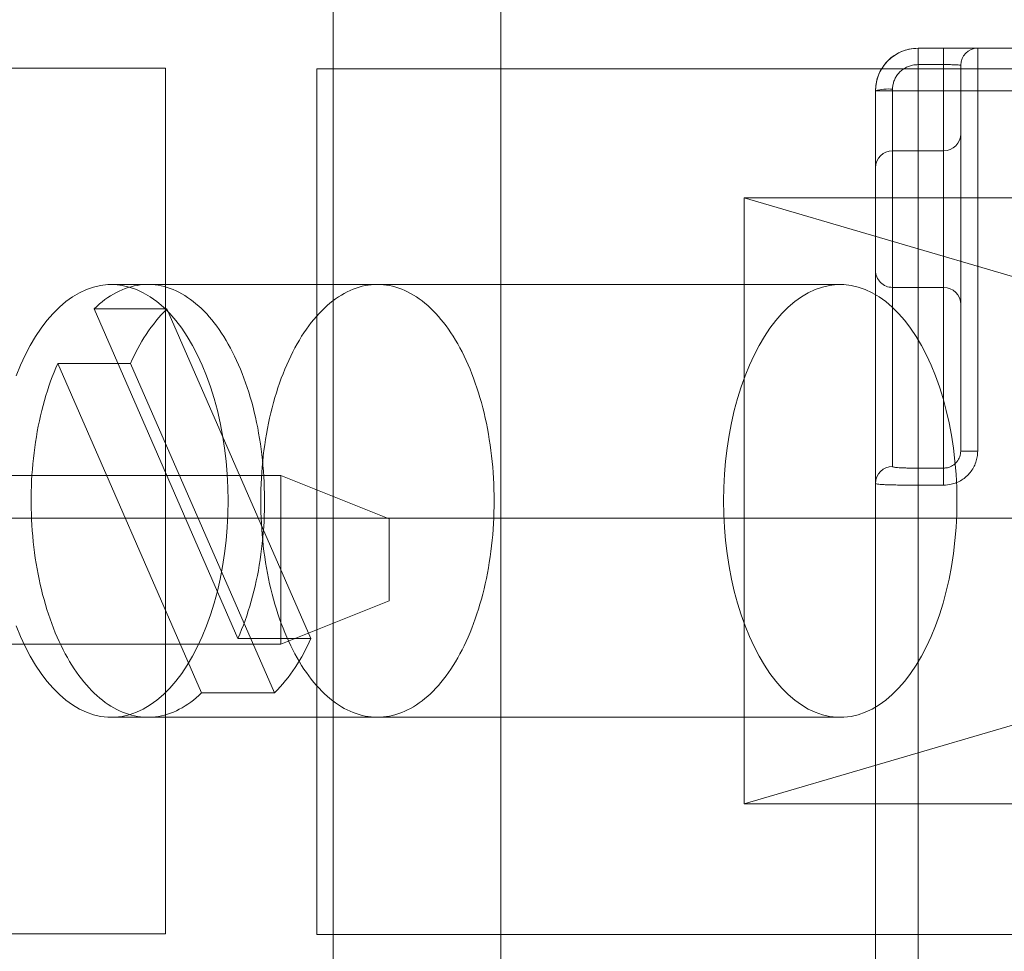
# Model space of a CAD drawing. Header units: inches. Extents: x 1 to 109, y 1 to 85.
# Tile 90 of 256: x 86.846 to 87.036, y 15.245 to 15.424. Entities that reach past the tile are written whole.
import ezdxf

# ---------------------------------------------------------------- set-up
doc = ezdxf.new("R2010")
doc.units = ezdxf.units.IN
doc.header["$MEASUREMENT"] = 0

msp = doc.modelspace()

# ---------------------------------------------------------------- linework, layer by layer
at = {"color": 7, "linetype": 'Continuous', "lineweight": 15, "ltscale": 5}
for p, q in [((86.90644581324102, 15.58160503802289), (86.90644581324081, 15.08160503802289)), ((86.93873891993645, 15.56493837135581), (86.93873891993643, 15.08160503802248)), ((87.01908605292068, 15.41875741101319), (87.0240073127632, 15.41875741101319)), ((87.31272122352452, 15.41875741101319), (87.01908605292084, 15.41875741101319)), ((87.01908605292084, 15.41875741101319), (87.01908605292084, 15.41055531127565)), ((87.01908605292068, 15.41560442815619), (87.01908605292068, 15.41875741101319)), ((87.0240073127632, 15.41875741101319), (87.0240073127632, 15.41560442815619)), ((87.03056899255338, 15.41875741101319), (87.31272122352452, 15.41875741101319)), ((87.03056899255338, 15.41875741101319), (87.03056899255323, 15.41055531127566)), ((86.70747581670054, 15.41493837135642), (86.8741424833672, 15.41493837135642)), ((86.8741424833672, 15.41493837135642), (86.8741424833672, 15.24827170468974)), ((86.90330915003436, 15.41477170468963), (86.90330915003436, 15.24810503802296)), ((87.06997581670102, 15.41477170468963), (86.90330915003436, 15.41477170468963)), ((87.0240073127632, 15.41560442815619), (87.01908605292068, 15.41560442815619)), ((87.02400731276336, 15.33791263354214), (87.0240073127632, 15.41560442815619)), ((87.02728815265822, 15.41547657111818), (87.02728815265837, 15.34120137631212)), ((87.02728815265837, 15.41055531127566), (87.02728815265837, 15.41547657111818)), ((87.01088395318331, 15.33497083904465), (87.01088395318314, 15.41055531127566)), ((87.0108839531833, 15.41055531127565), (87.0108839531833, 15.18745819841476)), ((87.0108839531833, 15.41055531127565), (87.01908605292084, 15.41055531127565)), ((87.01416479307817, 15.41087495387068), (87.01416479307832, 15.33823607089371)), ((87.01908605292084, 15.18745819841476), (87.01908605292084, 15.41055531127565)), ((87.01908605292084, 15.41055531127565), (87.31272122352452, 15.41055531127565)), ((87.02728815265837, 15.34120137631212), (87.02728815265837, 15.41055531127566)), ((87.03056899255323, 15.41055531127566), (87.02728815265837, 15.41055531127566)), ((87.31272122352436, 15.41055531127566), (87.03056899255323, 15.41055531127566)), ((87.03056899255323, 15.41055531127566), (87.03056899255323, 15.34120137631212)), ((87.02728815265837, 15.40230650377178), (87.02728815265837, 15.36943845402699)), ((87.02400731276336, 15.39902566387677), (87.01416479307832, 15.39902566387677)), ((87.01416479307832, 15.39902566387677), (87.01416479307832, 15.37271924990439)), ((87.02400731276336, 15.39902566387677), (87.02400731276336, 15.37271924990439)), ((87.01088395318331, 15.39574482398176), (87.01088395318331, 15.37598645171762)), ((86.98557921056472, 15.38993837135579), (87.04249693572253, 15.37327170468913)), ((87.12991677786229, 15.38993837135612), (86.98557921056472, 15.38993837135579)), ((86.98557921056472, 15.38993837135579), (86.98557921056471, 15.27327170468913)), ((87.00410106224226, 15.37327170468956), (86.8637501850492, 15.37327170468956)), ((86.91497825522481, 15.37327170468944), (86.8707677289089, 15.37327170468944)), ((87.01416479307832, 15.37270561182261), (87.02400731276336, 15.37270561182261)), ((86.88811641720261, 15.30512252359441), (86.86040445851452, 15.3685762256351)), ((86.87443954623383, 15.36857622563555), (86.86040445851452, 15.3685762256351)), ((86.9021515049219, 15.30512252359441), (86.87443954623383, 15.36857622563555)), ((86.85341904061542, 15.35808755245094), (86.88113099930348, 15.29463385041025)), ((86.86745412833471, 15.35808755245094), (86.85341904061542, 15.35808755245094)), ((86.86745412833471, 15.35808755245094), (86.89516608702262, 15.29463385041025)), ((87.03056899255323, 15.34120137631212), (87.02728815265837, 15.34120137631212)), ((86.758887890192, 15.33651026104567), (86.89638789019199, 15.33651026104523)), ((86.89638789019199, 15.33651026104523), (86.91722122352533, 15.32817692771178)), ((86.89638789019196, 15.30401026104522), (86.89638789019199, 15.33651026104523)), ((87.01908605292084, 15.33791263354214), (87.02400731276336, 15.33791263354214)), ((87.01908605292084, 15.33791263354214), (87.01908605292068, 15.3346342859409)), ((87.0240073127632, 15.3346342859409), (87.02400731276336, 15.33791263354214)), ((87.01088395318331, 15.18745819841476), (87.01088395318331, 15.33497083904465)), ((87.0240073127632, 15.3346342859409), (87.01908605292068, 15.3346342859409)), ((87.01908605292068, 15.3346342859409), (87.01908605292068, 15.18745819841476)), ((87.5484758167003, 15.32827170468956), (86.55847581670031, 15.32827170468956)), ((86.91722122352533, 15.32817692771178), (86.9172212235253, 15.31234359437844)), ((86.9172212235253, 15.31234359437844), (86.89638789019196, 15.30401026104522)), ((86.9021515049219, 15.30512252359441), (86.88811641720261, 15.30512252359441)), ((86.89638789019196, 15.30401026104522), (86.75888789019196, 15.30401026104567)), ((86.89516608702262, 15.29463385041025), (86.88113099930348, 15.29463385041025)), ((86.8637501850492, 15.28993837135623), (87.00410106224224, 15.28993837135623)), ((86.8707677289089, 15.28993837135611), (86.91497825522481, 15.28993837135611)), ((86.98557921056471, 15.27327170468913), (87.04249693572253, 15.2899383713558)), ((86.98557921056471, 15.27327170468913), (87.12991677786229, 15.27327170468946)), ((86.8741424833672, 15.24827170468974), (86.70747581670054, 15.24827170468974)), ((86.90330915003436, 15.24810503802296), (87.06997581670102, 15.24810503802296))]:
    msp.add_line(p, q, dxfattribs=at)
at = {"color": 7, "linetype": 'Continuous', "lineweight": 15, "ltscale": 5, "flags": 128}
for points in [[(86.8454091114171, 15.35567894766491), (86.84624316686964, 15.35772686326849), (86.84714363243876, 15.3596756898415), (86.84810709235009, 15.36151803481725), (86.8491298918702, 15.36324690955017), (86.85020815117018, 15.36485575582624), (86.85133778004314, 15.36633847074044), (86.85251449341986, 15.36768942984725), (86.85373382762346, 15.36890350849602), (86.85499115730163, 15.3699761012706), (86.85628171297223, 15.3709031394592), (86.85760059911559, 15.37168110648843), (86.85894281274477, 15.37230705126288), (86.86030326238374, 15.37277859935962), (86.86167678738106, 15.37309396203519), (86.86305817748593, 15.37325194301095), (86.8644421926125, 15.37325194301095), (86.86582358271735, 15.37309396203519), (86.86719710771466, 15.37277859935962), (86.86855755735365, 15.37230705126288), (86.86989977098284, 15.37168110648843), (86.87121865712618, 15.3709031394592), (86.87250921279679, 15.3699761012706), (86.87376654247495, 15.36890350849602), (86.87498587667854, 15.36768942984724), (86.87616259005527, 15.36633847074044), (86.87729221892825, 15.36485575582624), (86.8783704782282, 15.36324690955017), (86.87939327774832, 15.36151803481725), (86.88035673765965, 15.3596756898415), (86.88125720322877, 15.35772686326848), (86.88209125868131, 15.35567894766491), (86.88285574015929, 15.35353971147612), (86.88354774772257, 15.35131726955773), (86.88416465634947, 15.34902005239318), (86.88470412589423, 15.34665677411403), (86.88516410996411, 15.34423639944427), (86.88554286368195, 15.34176810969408), (86.88583895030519, 15.33926126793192), (86.88605124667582, 15.33672538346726), (86.88617894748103, 15.33417007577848), (86.88622156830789, 15.3316050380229), (86.88617894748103, 15.32904000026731), (86.88605124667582, 15.32648469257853), (86.88583895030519, 15.32394880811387), (86.88554286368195, 15.32144196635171), (86.88516410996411, 15.31897367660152), (86.88470412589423, 15.31655330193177), (86.88416465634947, 15.31419002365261), (86.88354774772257, 15.31189280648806), (86.88285574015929, 15.30967036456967), (86.88209125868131, 15.30753112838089), (86.88125720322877, 15.30548321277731), (86.88035673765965, 15.30353438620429), (86.87939327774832, 15.30169204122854), (86.8783704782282, 15.29996316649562), (86.87729221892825, 15.29835432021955), (86.87616259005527, 15.29687160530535), (86.87498587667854, 15.29552064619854), (86.87376654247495, 15.29430656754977), (86.87250921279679, 15.29323397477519), (86.87121865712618, 15.29230693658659), (86.86989977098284, 15.29152896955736), (86.86855755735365, 15.29090302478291), (86.86719710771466, 15.29043147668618), (86.86582358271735, 15.2901161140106), (86.8644421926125, 15.28995813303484), (86.86305817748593, 15.28995813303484), (86.86167678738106, 15.2901161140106), (86.86030326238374, 15.29043147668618), (86.85894281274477, 15.29090302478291), (86.85760059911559, 15.29152896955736), (86.85628171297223, 15.29230693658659), (86.85499115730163, 15.29323397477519), (86.85373382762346, 15.29430656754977), (86.85251449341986, 15.29552064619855), (86.85133778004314, 15.29687160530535), (86.85020815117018, 15.29835432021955), (86.8491298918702, 15.29996316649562), (86.84810709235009, 15.30169204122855), (86.84714363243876, 15.30353438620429), (86.84624316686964, 15.30548321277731), (86.8454091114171, 15.30753112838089)], [(86.86040445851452, 15.3685762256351), (86.86092305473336, 15.36906033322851), (86.86144822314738, 15.36951943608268), (86.86197961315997, 15.36995322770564), (86.86251687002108, 15.37036141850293), (86.86305963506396, 15.37074373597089), (86.86360754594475, 15.37109992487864), (86.86416023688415, 15.3714297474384), (86.86471733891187, 15.37173298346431), (86.8652784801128, 15.37200943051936), (86.86584328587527, 15.37225890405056), (86.86641137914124, 15.37248123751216), (86.86698238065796, 15.37267628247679), (86.86755590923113, 15.37284390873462), (86.86813158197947, 15.37298400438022), (86.86870901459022, 15.37309647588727), (86.8692878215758, 15.37318124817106), (86.86986761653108, 15.37323826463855), (86.87044801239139, 15.37326748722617), (86.8710286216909, 15.37326889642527), (86.8716090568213, 15.37324249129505), (86.8721889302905, 15.37318828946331), (86.87276785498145, 15.37310632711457), (86.87334544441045, 15.372996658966), (86.87392131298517, 15.37285935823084), (86.8744950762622, 15.37269451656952), (86.87506635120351, 15.37250224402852), (86.8756347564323, 15.37228266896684), (86.87619991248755, 15.37203593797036), (86.87676144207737, 15.37176221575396), (86.8773189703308, 15.37146168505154), (86.8778721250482, 15.37113454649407), (86.8784205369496, 15.37078101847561), (86.87896383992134, 15.37040133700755), (86.87950167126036, 15.36999575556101), (86.88003367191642, 15.36956454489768), (86.88055948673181, 15.36910799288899), (86.88107876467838, 15.36862640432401), (86.88159115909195, 15.36812010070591), (86.88209632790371, 15.36758942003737), (86.88259393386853, 15.3670347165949), (86.88308364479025, 15.36645636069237), (86.88356513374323, 15.36585473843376), (86.88403807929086, 15.36523025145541), (86.88450216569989, 15.36458331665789), (86.88495708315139, 15.3639143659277), (86.88540252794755, 15.3632238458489), (86.88583820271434, 15.36251221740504), (86.88626381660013, 15.36177995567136), (86.88667908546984, 15.36102754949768), (86.88708373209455, 15.36025550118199), (86.88747748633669, 15.3594643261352), (86.88786008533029, 15.35865455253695), (86.8882312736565, 15.35782672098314), (86.8885908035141, 15.35698138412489), (86.888938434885, 15.35611910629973), (86.88927393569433, 15.35524046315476), (86.88959708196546, 15.35434604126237), (86.88990765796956, 15.3534364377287), (86.8902054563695, 15.35251225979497), (86.8904902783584, 15.3515741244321), (86.89076193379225, 15.35062265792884), (86.8910202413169, 15.34965849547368), (86.89126502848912, 15.34868228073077), (86.8914961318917, 15.34769466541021), (86.8917133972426, 15.34669630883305), (86.89191667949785, 15.34568787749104), (86.8921058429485, 15.34467004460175), (86.89228076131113, 15.34364348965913), (86.89244131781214, 15.34260889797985), (86.89258740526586, 15.34156696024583), (86.89271892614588, 15.34051837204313), (86.89283579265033, 15.3394638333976), (86.89293792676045, 15.33840404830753), (86.8930252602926, 15.33733972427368), (86.89309773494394, 15.33627157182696), (86.89315530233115, 15.33520030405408), (86.89319792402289, 15.33412663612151), (86.89322557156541, 15.33305128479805), (86.89323822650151, 15.3319749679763), (86.89323588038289, 15.33089840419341), (86.8932185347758, 15.32982231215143), (86.89318620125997, 15.32874741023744), (86.89313890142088, 15.32767441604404), (86.89307666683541, 15.32660404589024), (86.89299953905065, 15.32553701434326), (86.89290756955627, 15.32447403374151), (86.8928008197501, 15.32341581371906), (86.89267936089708, 15.32236306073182), (86.89254327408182, 15.32131647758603), (86.89239265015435, 15.32027676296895), (86.89222758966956, 15.31924461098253), (86.89204820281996, 15.31822071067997), (86.89185460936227, 15.31720574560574), (86.89164693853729, 15.31620039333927), (86.89142532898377, 15.31520532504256), (86.89118992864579, 15.31422120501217), (86.890940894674, 15.31324869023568), (86.89067839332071, 15.31228842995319), (86.89040259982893, 15.31134106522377), (86.8901136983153, 15.31040722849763), (86.88981188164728, 15.30948754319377), (86.88949735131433, 15.30858262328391), (86.8891703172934, 15.30769307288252), (86.8888309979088, 15.30681948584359), (86.88847961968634, 15.3059624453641), (86.88811641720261, 15.30512252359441)], [(86.89751471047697, 15.30538335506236), (86.89715050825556, 15.30623997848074), (86.89679852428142, 15.30711398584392), (86.89645899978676, 15.3080047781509), (86.89613216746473, 15.30891174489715), (86.89581825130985, 15.30983426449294), (86.89551746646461, 15.31077170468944), (86.89523001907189, 15.31172342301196), (86.89495610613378, 15.31268876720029), (86.89469591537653, 15.31366707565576), (86.8944496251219, 15.31465767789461), (86.89421740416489, 15.31565989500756), (86.89399941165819, 15.31667304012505), (86.89379579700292, 15.31769641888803), (86.89360669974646, 15.31872932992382), (86.8934322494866, 15.31977106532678), (86.8932725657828, 15.3208209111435), (86.89312775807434, 15.32187814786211), (86.89299792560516, 15.32294205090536), (86.89288315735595, 15.32401189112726), (86.89278353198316, 15.32508693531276), (86.89269911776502, 15.32616644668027), (86.89262997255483, 15.32724968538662), (86.89257614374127, 15.32833590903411), (86.8925376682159, 15.32942437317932), (86.89251457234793, 15.33051433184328), (86.89250687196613, 15.33160503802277), (86.89251457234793, 15.33269574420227), (86.8925376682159, 15.33378570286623), (86.89257614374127, 15.33487416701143), (86.89262997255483, 15.33596039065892), (86.89269911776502, 15.33704362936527), (86.89278353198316, 15.33812314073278), (86.89288315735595, 15.33919818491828), (86.89299792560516, 15.34026802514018), (86.89312775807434, 15.34133192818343), (86.8932725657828, 15.34238916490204), (86.8934322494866, 15.34343901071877), (86.89360669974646, 15.34448074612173), (86.89379579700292, 15.34551365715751), (86.89399941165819, 15.34653703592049), (86.89421740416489, 15.34755018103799), (86.8944496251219, 15.34855239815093), (86.89469591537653, 15.34954300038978), (86.89495610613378, 15.35052130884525), (86.89523001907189, 15.35148665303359), (86.89551746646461, 15.3524383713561), (86.89581825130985, 15.35337581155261), (86.89613216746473, 15.3542983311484), (86.89645899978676, 15.35520529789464), (86.89679852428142, 15.35609609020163), (86.89715050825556, 15.3569700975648), (86.89751471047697, 15.35782672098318), (86.89789088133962, 15.35866537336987), (86.8982787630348, 15.35948547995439), (86.89867808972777, 15.36028647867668), (86.89908858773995, 15.36106782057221), (86.89950997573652, 15.36182897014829), (86.89994196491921, 15.362569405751), (86.90038425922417, 15.36328861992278), (86.90083655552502, 15.36398611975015), (86.90129854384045, 15.36466142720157), (86.90176990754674, 15.36531407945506), (86.90225032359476, 15.36594362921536), (86.90273946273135, 15.3665496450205), (86.90323698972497, 15.36713171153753), (86.90374256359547, 15.36768942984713), (86.90425583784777, 15.36822241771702), (86.90477646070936, 15.36873030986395), (86.9053040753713, 15.36921275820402), (86.9058383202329, 15.36966943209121), (86.90637882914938, 15.37010001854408), (86.90692523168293, 15.37050422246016), (86.90747715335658, 15.37088176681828), (86.90803421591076, 15.3712323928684), (86.90859603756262, 15.37155586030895), (86.90916223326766, 15.37185194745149), (86.90973241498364, 15.37212045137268), (86.91030619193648, 15.37236118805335), (86.91088317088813, 15.37257399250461), (86.91146295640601, 15.37275871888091), (86.91204515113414, 15.37291524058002), (86.91262935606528, 15.37304345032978), (86.91321517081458, 15.37314326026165), (86.91380219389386, 15.37321460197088), (86.91439002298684, 15.37325742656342), (86.91497825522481, 15.37327170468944), (86.91556648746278, 15.37325742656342), (86.91615431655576, 15.37321460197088), (86.91674133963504, 15.37314326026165), (86.91732715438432, 15.37304345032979), (86.91791135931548, 15.37291524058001), (86.9184935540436, 15.3727587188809), (86.91907333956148, 15.37257399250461), (86.91965031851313, 15.37236118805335), (86.92022409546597, 15.37212045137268), (86.92079427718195, 15.37185194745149), (86.92136047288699, 15.37155586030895), (86.92192229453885, 15.3712323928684), (86.92247935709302, 15.37088176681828), (86.92303127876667, 15.37050422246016), (86.92357768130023, 15.37010001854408), (86.92411819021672, 15.36966943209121), (86.9246524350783, 15.36921275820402), (86.92518004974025, 15.36873030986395), (86.92570067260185, 15.36822241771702), (86.92621394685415, 15.36768942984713), (86.92671952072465, 15.36713171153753), (86.92721704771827, 15.3665496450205), (86.92770618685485, 15.36594362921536), (86.92818660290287, 15.36531407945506), (86.92865796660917, 15.36466142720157), (86.92911995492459, 15.36398611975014), (86.92957225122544, 15.36328861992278), (86.93001454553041, 15.362569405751), (86.9304465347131, 15.36182897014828), (86.93086792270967, 15.36106782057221), (86.93127842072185, 15.36028647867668), (86.93167774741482, 15.35948547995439), (86.93206562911, 15.35866537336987), (86.93244179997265, 15.35782672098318), (86.93280600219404, 15.3569700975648), (86.9331579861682, 15.35609609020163), (86.93349751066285, 15.35520529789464), (86.93382434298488, 15.3542983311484), (86.93413825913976, 15.3533758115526), (86.934439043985, 15.3524383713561), (86.93472649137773, 15.35148665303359), (86.93500040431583, 15.35052130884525), (86.93526059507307, 15.34954300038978), (86.93550688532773, 15.34855239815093), (86.93573910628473, 15.34755018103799), (86.93595709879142, 15.34653703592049), (86.93616071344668, 15.34551365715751), (86.93634981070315, 15.34448074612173), (86.93652426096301, 15.34343901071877), (86.93668394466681, 15.34238916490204), (86.93682875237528, 15.34133192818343), (86.93695858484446, 15.34026802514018), (86.93707335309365, 15.33919818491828), (86.93717297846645, 15.33812314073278), (86.93725739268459, 15.33704362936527), (86.93732653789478, 15.33596039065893), (86.93738036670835, 15.33487416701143), (86.93741884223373, 15.33378570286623), (86.93744193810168, 15.33269574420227), (86.93744963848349, 15.33160503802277), (86.93744193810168, 15.33051433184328), (86.93741884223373, 15.32942437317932), (86.93738036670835, 15.32833590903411), (86.93732653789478, 15.32724968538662), (86.93725739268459, 15.32616644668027), (86.93717297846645, 15.32508693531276), (86.93707335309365, 15.32401189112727), (86.93695858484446, 15.32294205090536), (86.93682875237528, 15.32187814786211), (86.93668394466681, 15.3208209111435), (86.93652426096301, 15.31977106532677), (86.93634981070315, 15.31872932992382), (86.93616071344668, 15.31769641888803), (86.93595709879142, 15.31667304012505), (86.93573910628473, 15.31565989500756), (86.93550688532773, 15.31465767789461), (86.93526059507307, 15.31366707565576), (86.93500040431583, 15.31268876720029), (86.93472649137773, 15.31172342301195), (86.934439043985, 15.31077170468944), (86.93413825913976, 15.30983426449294), (86.93382434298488, 15.30891174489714), (86.93349751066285, 15.3080047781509), (86.9331579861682, 15.30711398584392), (86.93280600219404, 15.30623997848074), (86.93244179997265, 15.30538335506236), (86.93206562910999, 15.30454470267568), (86.93167774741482, 15.30372459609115), (86.93127842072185, 15.30292359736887), (86.93086792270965, 15.30214225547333), (86.93044653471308, 15.30138110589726), (86.93001454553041, 15.30064067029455), (86.92957225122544, 15.29992145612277), (86.92911995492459, 15.2992239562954), (86.92865796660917, 15.29854864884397), (86.92818660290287, 15.29789599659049), (86.92770618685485, 15.29726644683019), (86.92721704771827, 15.29666043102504), (86.92671952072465, 15.29607836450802), (86.92621394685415, 15.29552064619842), (86.92570067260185, 15.29498765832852), (86.92518004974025, 15.29447976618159), (86.9246524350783, 15.29399731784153), (86.92411819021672, 15.29354064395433), (86.92357768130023, 15.29311005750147), (86.92303127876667, 15.29270585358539), (86.92247935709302, 15.29232830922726), (86.92192229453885, 15.29197768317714), (86.92136047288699, 15.2916542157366), (86.92079427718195, 15.29135812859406), (86.92022409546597, 15.29108962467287), (86.91965031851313, 15.29084888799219), (86.91907333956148, 15.29063608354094), (86.9184935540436, 15.29045135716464), (86.91791135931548, 15.29029483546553), (86.91732715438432, 15.29016662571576), (86.91674133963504, 15.29006681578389), (86.91615431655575, 15.28999547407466), (86.91556648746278, 15.28995264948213), (86.91497825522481, 15.28993837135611), (86.91439002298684, 15.28995264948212), (86.91380219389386, 15.28999547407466), (86.91321517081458, 15.29006681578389), (86.91262935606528, 15.29016662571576), (86.91204515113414, 15.29029483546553), (86.91146295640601, 15.29045135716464), (86.91088317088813, 15.29063608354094), (86.91030619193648, 15.2908488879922), (86.90973241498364, 15.29108962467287), (86.90916223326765, 15.29135812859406), (86.90859603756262, 15.2916542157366), (86.90803421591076, 15.29197768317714), (86.90747715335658, 15.29232830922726), (86.90692523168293, 15.29270585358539), (86.90637882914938, 15.29311005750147), (86.9058383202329, 15.29354064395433), (86.9053040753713, 15.29399731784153), (86.90477646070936, 15.29447976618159), (86.90425583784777, 15.29498765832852), (86.90374256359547, 15.29552064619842), (86.90323698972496, 15.29607836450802), (86.90273946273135, 15.29666043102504), (86.90225032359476, 15.29726644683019), (86.90176990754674, 15.29789599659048), (86.90129854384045, 15.29854864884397), (86.90083655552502, 15.2992239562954), (86.90038425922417, 15.29992145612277), (86.8999419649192, 15.30064067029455), (86.89950997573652, 15.30138110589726), (86.89908858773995, 15.30214225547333), (86.89867808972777, 15.30292359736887), (86.8982787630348, 15.30372459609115), (86.89789088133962, 15.30454470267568), (86.89751471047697, 15.30538335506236)], [(86.9816296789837, 15.3316050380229), (86.98167229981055, 15.32904000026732), (86.98180000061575, 15.32648469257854), (86.9820122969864, 15.32394880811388), (86.98230838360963, 15.32144196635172), (86.98268713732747, 15.31897367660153), (86.98314712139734, 15.31655330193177), (86.98368659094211, 15.31419002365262), (86.984303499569, 15.31189280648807), (86.98499550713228, 15.30967036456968), (86.98575998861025, 15.30753112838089), (86.98659404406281, 15.30548321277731), (86.98749450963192, 15.3035343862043), (86.98845796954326, 15.30169204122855), (86.98948076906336, 15.29996316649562), (86.99055902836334, 15.29835432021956), (86.9916886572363, 15.29687160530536), (86.99286537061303, 15.29552064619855), (86.99408470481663, 15.29430656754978), (86.9953420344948, 15.2932339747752), (86.9966325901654, 15.2923069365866), (86.99795147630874, 15.29152896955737), (86.99929368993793, 15.29090302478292), (87.00065413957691, 15.29043147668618), (87.00202766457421, 15.29011611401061), (87.00340905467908, 15.28995813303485), (87.00479306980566, 15.28995813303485), (87.00617445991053, 15.29011611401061), (87.00754798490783, 15.29043147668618), (87.00890843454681, 15.29090302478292), (87.010250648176, 15.29152896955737), (87.01156953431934, 15.2923069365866), (87.01286008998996, 15.2932339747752), (87.01411741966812, 15.29430656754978), (87.01533675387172, 15.29552064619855), (87.01651346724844, 15.29687160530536), (87.0176430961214, 15.29835432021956), (87.01872135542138, 15.29996316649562), (87.01974415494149, 15.30169204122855), (87.02070761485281, 15.3035343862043), (87.02160808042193, 15.30548321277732), (87.02244213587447, 15.30753112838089), (87.02320661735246, 15.30967036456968), (87.02389862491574, 15.31189280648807), (87.02451553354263, 15.31419002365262), (87.02505500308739, 15.31655330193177), (87.02551498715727, 15.31897367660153), (87.0258937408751, 15.32144196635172), (87.02618982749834, 15.32394880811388), (87.02640212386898, 15.32648469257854), (87.02652982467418, 15.32904000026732), (87.02657244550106, 15.3316050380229), (87.02652982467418, 15.33417007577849), (87.02640212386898, 15.33672538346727), (87.02618982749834, 15.33926126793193), (87.0258937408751, 15.34176810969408), (87.02551498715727, 15.34423639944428), (87.02505500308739, 15.34665677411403), (87.02451553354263, 15.34902005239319), (87.02389862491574, 15.35131726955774), (87.02320661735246, 15.35353971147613), (87.02244213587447, 15.35567894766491), (87.02160808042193, 15.35772686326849), (87.02070761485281, 15.35967568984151), (87.01974415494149, 15.36151803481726), (87.01872135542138, 15.36324690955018), (87.0176430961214, 15.36485575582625), (87.01651346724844, 15.36633847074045), (87.01533675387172, 15.36768942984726), (87.01411741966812, 15.36890350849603), (87.01286008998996, 15.36997610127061), (87.01156953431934, 15.37090313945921), (87.010250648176, 15.37168110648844), (87.00890843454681, 15.37230705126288), (87.00754798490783, 15.37277859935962), (87.00617445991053, 15.3730939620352), (87.00479306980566, 15.37325194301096), (87.00340905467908, 15.37325194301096), (87.00202766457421, 15.3730939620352), (87.00065413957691, 15.37277859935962), (86.99929368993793, 15.37230705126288), (86.99795147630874, 15.37168110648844), (86.9966325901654, 15.37090313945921), (86.9953420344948, 15.36997610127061), (86.99408470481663, 15.36890350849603), (86.99286537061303, 15.36768942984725), (86.9916886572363, 15.36633847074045), (86.99055902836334, 15.36485575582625), (86.98948076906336, 15.36324690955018), (86.98845796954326, 15.36151803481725), (86.98749450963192, 15.35967568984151), (86.98659404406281, 15.35772686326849), (86.98575998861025, 15.35567894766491), (86.98499550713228, 15.35353971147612), (86.984303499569, 15.35131726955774), (86.98368659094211, 15.34902005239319), (86.98314712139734, 15.34665677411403), (86.98268713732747, 15.34423639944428), (86.98230838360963, 15.34176810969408), (86.9820122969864, 15.33926126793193), (86.98180000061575, 15.33672538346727), (86.98167229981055, 15.33417007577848), (86.9816296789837, 15.3316050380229)], [(86.88113099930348, 15.29463385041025), (86.88061240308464, 15.29414974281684), (86.88008723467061, 15.29369063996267), (86.87955584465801, 15.2932568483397), (86.8790185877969, 15.29284865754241), (86.878475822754, 15.29246634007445), (86.87792791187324, 15.29211015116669), (86.87737522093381, 15.29178032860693), (86.87681811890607, 15.29147709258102), (86.87625697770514, 15.29120064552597), (86.87569217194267, 15.29095117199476), (86.87512407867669, 15.29072883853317), (86.87455307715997, 15.29053379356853), (86.8739795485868, 15.2903661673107), (86.87340387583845, 15.29022607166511), (86.8728264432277, 15.29011360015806), (86.87224763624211, 15.29002882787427), (86.87166784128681, 15.28997181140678), (86.8710874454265, 15.28994258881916), (86.87050683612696, 15.28994117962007), (86.86992640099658, 15.28996758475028), (86.86934652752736, 15.29002178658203), (86.8687676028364, 15.29010374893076), (86.8681900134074, 15.29021341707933), (86.86761414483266, 15.2903507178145), (86.86704038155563, 15.29051555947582), (86.8664691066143, 15.29070783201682), (86.8659007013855, 15.2909274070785), (86.86533554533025, 15.29117413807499), (86.86477401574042, 15.29144786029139), (86.86421648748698, 15.29174839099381), (86.86366333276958, 15.29207552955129), (86.86311492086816, 15.29242905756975), (86.8625716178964, 15.29280873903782), (86.8620337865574, 15.29321432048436), (86.86150178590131, 15.29364553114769), (86.86097597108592, 15.29410208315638), (86.86045669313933, 15.29458367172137), (86.85994429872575, 15.29508997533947), (86.859439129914, 15.29562065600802), (86.85894152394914, 15.29617535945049), (86.85845181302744, 15.29675371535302), (86.85797032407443, 15.29735533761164), (86.85749737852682, 15.29797982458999), (86.85703329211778, 15.29862675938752), (86.85657837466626, 15.29929571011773), (86.8561329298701, 15.29998623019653), (86.8556972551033, 15.3006978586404), (86.85527164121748, 15.30143012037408), (86.85485637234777, 15.30218252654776), (86.85445172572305, 15.30295457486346), (86.85405797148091, 15.30374574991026), (86.8536753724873, 15.30455552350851), (86.85330418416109, 15.30538335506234), (86.85294465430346, 15.30622869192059), (86.85259702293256, 15.30709096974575), (86.85226152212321, 15.30796961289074), (86.85193837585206, 15.30886403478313), (86.85162779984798, 15.30977363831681), (86.85133000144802, 15.31069781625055), (86.85104517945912, 15.31163595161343), (86.85077352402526, 15.31258741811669), (86.8505152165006, 15.31355158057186), (86.85027042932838, 15.31452779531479), (86.85003932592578, 15.31551541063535), (86.84982206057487, 15.31651376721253), (86.84961877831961, 15.31752219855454), (86.84942961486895, 15.31854003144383), (86.84925469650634, 15.31956658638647), (86.84909414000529, 15.32060117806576), (86.84894805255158, 15.32164311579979), (86.84881653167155, 15.3226917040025), (86.84869966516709, 15.32374624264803), (86.84859753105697, 15.32480602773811), (86.8485101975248, 15.32587035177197), (86.84843772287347, 15.32693850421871), (86.84838015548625, 15.3280097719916), (86.84833753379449, 15.32908343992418), (86.84830988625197, 15.33015879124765), (86.84829723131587, 15.33123510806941), (86.84829957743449, 15.3323116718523), (86.84831692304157, 15.33338776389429), (86.8483492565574, 15.33446266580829), (86.84839655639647, 15.3355356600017), (86.84845879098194, 15.33660603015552), (86.8485359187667, 15.33767306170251), (86.84862788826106, 15.33873604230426), (86.84873463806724, 15.33979426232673), (86.84885609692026, 15.34084701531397), (86.84899218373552, 15.34189359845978), (86.84914280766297, 15.34293331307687), (86.84930786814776, 15.3439654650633), (86.84948725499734, 15.34498936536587), (86.84968084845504, 15.3460043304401), (86.84988851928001, 15.34700968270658), (86.85011012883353, 15.34800475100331), (86.85034552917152, 15.34898887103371), (86.85059456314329, 15.34996138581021), (86.85085706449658, 15.35092164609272), (86.85113285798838, 15.35186901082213), (86.85142175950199, 15.3528028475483), (86.85172357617, 15.35372253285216), (86.85203810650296, 15.35462745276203), (86.85236514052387, 15.35551700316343), (86.8527044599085, 15.35639059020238), (86.85305583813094, 15.35724763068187), (86.85341904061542, 15.35808755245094)]]:
    msp.add_lwpolyline(points, dxfattribs=at)
at = {"color": 7, "linetype": 'Continuous', "lineweight": 15, "ltscale": 25}
for centre, radius in [((87.14080915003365, 15.52493837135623), 0.1208333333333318), ((87.14080915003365, 15.52493837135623), 0.1208333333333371), ((87.14080915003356, 15.52493837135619), 0.120416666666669), ((87.14080915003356, 15.52493837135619), 0.1204166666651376)]:
    msp.add_circle(centre, radius, dxfattribs=at)
for centre, radius, start, end in [((87.01908605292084, 15.41055531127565), 0.008202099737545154, 90, 180), ((87.03056899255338, 15.41547657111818), 0.003280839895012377, 90, 180), ((87.03056899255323, 15.41547657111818), 0.003280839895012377, 90, 180), ((87.01335236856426, 15.40221651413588), 0.008696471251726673, 84.63961083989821, 106.4895839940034), ((87.02400731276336, 15.40230650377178), 0.003280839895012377, 270.0000000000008, 0), ((87.01416479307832, 15.39574482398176), 0.003280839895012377, 90, 180), ((87.01416479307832, 15.37598645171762), 0.003280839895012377, 180, 270.0000000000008), ((87.02400731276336, 15.3694247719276), 0.003280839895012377, 0, 90), ((86.89834921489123, 15.34508200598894), 0.03352089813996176, 135.5021289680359, 157.170931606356), ((87.01415700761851, 15.33496301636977), 0.003273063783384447, 89.86371349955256, 179.8630620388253), ((86.87125641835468, 15.31812807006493), 0.03352089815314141, 315.5021289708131, 337.170931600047)]:
    msp.add_arc(centre, radius, start, end, dxfattribs=at)
at = {"color": 7, "linetype": 'Continuous', "lineweight": 15, "ltscale": 5}
for points, knots in [([(87.11814129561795, 15.40879644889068), (87.11649658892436, 15.40913821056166), (87.1132174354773, 15.40981960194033), (87.10837034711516, 15.41109672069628), (87.10359975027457, 15.41255635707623), (87.09890925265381, 15.41421677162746), (87.09414406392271, 15.41613504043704), (87.08931326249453, 15.41833649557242), (87.08555063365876, 15.42026844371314), (87.08293980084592, 15.42171096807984), (87.08143514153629, 15.42257104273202), (87.07993997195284, 15.42345461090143), (87.0784542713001, 15.42436167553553), (87.07609555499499, 15.4258485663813), (87.0729159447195, 15.42797469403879), (87.06899525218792, 15.43083193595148), (87.06521310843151, 15.43383219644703), (87.06156959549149, 15.43697541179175), (87.05806473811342, 15.44026157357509), (87.05469857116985, 15.44369065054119), (87.05147112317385, 15.44726261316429), (87.04838240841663, 15.45097741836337), (87.04543246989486, 15.45483505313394), (87.04263026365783, 15.45882249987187), (87.03998890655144, 15.4629163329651), (87.03752553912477, 15.46709579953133), (87.03524612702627, 15.47135142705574), (87.03315072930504, 15.47568320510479), (87.03128183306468, 15.47999315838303), (87.02962561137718, 15.48427491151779), (87.02816819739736, 15.48852332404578), (87.02713490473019, 15.49196042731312), (87.02643043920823, 15.49455100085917), (87.02598957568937, 15.49627327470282), (87.0255734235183, 15.49800575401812), (87.02518197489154, 15.49974844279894), (87.02481524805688, 15.50150135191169), (87.02426794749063, 15.50432221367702), (87.02362454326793, 15.50821502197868), (87.02301570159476, 15.51318579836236), (87.0226193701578, 15.5181567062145), (87.02243563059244, 15.52312763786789), (87.02246430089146, 15.52806893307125), (87.02270096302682, 15.53298040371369), (87.0231412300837, 15.53786224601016), (87.02378655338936, 15.5427439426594), (87.024639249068, 15.54763981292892), (87.02569647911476, 15.55252420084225), (87.0269600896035, 15.55737013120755), (87.02842134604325, 15.5621379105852), (87.0300802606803, 15.56682743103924), (87.03162163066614, 15.57065577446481), (87.03294433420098, 15.57366112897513), (87.03397527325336, 15.57587657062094), (87.03505380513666, 15.57807314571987), (87.03617993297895, 15.5802508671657), (87.03735365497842, 15.58240973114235), (87.03857496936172, 15.58454973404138), (87.03984387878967, 15.58667088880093), (87.04158312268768, 15.58944822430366), (87.04384546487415, 15.59283157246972), (87.04670271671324, 15.59675227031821), (87.04970297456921, 15.60053441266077), (87.05284619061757, 15.6041779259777), (87.05613235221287, 15.60768278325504), (87.05956142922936, 15.61104895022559), (87.06313339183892, 15.61427639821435), (87.06684819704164, 15.61736511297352), (87.07070583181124, 15.62031505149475), (87.07469327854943, 15.62311725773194), (87.07878711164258, 15.62575861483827), (87.08296657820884, 15.62822198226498), (87.08722220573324, 15.63050139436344), (87.0915539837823, 15.63259679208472), (87.09586393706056, 15.63446568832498), (87.10014569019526, 15.6361219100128), (87.10439410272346, 15.63757932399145), (87.10783120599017, 15.63861261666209), (87.11042177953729, 15.63931708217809), (87.1121440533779, 15.63975794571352), (87.11387653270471, 15.64017409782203), (87.11561922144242, 15.6405655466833), (87.11737213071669, 15.64093227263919), (87.12019240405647, 15.64147946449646), (87.12408418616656, 15.64212266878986), (87.12905364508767, 15.64273125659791), (87.13402367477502, 15.64312740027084), (87.13899418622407, 15.6433111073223), (87.14393544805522, 15.64328221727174), (87.14884751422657, 15.64304641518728), (87.15372965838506, 15.64260337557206), (87.15861480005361, 15.64196930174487), (87.16185284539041, 15.64137725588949), (87.16347700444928, 15.64108029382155)], [0, 0, 0, 0, 0.01355357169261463, 0.02702259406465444, 0.04043079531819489, 0.05380222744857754, 0.06716114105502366, 0.0818702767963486, 0.09662596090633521, 0.1012785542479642, 0.1059398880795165, 0.1106109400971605, 0.1152926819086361, 0.1199860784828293, 0.1331103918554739, 0.1461491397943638, 0.1591238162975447, 0.1720562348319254, 0.1849684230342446, 0.1978825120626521, 0.2108206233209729, 0.2238047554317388, 0.2368566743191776, 0.2499978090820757, 0.2631221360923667, 0.2761608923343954, 0.2891355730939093, 0.3020679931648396, 0.3149801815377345, 0.3270329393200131, 0.3391053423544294, 0.3512152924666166, 0.3559871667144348, 0.3607686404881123, 0.3655607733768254, 0.3703646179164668, 0.3751812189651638, 0.3800116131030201, 0.3935516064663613, 0.4070103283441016, 0.4204116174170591, 0.433779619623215, 0.4471386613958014, 0.4602740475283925, 0.4734473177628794, 0.4866812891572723, 0.499998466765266, 0.5135384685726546, 0.5269971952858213, 0.5403984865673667, 0.5537664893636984, 0.5671255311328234, 0.5736902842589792, 0.5802616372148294, 0.5868424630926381, 0.5934356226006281, 0.6000439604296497, 0.6066703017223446, 0.6133174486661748, 0.6199881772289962, 0.6331124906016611, 0.6461512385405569, 0.6591259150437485, 0.6720583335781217, 0.684970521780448, 0.6978846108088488, 0.7108227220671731, 0.7238068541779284, 0.7368587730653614, 0.7499999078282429, 0.7631242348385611, 0.7761629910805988, 0.7891376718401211, 0.802070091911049, 0.8149822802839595, 0.8270350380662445, 0.8391074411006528, 0.8512173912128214, 0.8559892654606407, 0.8607707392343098, 0.8655628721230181, 0.8703667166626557, 0.8751833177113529, 0.8800137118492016, 0.8935488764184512, 0.9070039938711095, 0.9204029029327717, 0.9337697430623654, 0.9471288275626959, 0.9602654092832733, 0.9734409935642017, 0.9866783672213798, 1, 1, 1, 1]), ([(87.01088395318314, 15.41055531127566), (87.01090584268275, 15.41100975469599), (87.01095025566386, 15.41193180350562), (87.01130800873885, 15.41327120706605), (87.0118748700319, 15.41454628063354), (87.01264550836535, 15.415696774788), (87.01360556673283, 15.41670980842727), (87.01471108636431, 15.41754007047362), (87.01595096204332, 15.41817354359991), (87.01740996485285, 15.41865190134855), (87.01848193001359, 15.41871938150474), (87.01908605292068, 15.41875741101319)], [0, 0, 0, 0, 0.105955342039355, 0.2149794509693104, 0.3210715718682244, 0.4302552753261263, 0.5361063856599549, 0.6450313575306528, 0.7507502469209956, 0.8595313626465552, 0.9999999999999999, 0.9999999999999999, 0.9999999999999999, 0.9999999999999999]), ([(87.03056899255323, 15.41875741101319), (87.0305384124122, 15.41875741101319), (87.03048459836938, 15.41875741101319), (87.03009960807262, 15.41875741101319), (87.02959659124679, 15.41875741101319), (87.02892799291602, 15.41875741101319), (87.02812396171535, 15.4187574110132), (87.0272005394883, 15.41875741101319), (87.02618853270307, 15.41875741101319), (87.02511330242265, 15.41875741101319), (87.02437597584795, 15.41875741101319), (87.0240073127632, 15.41875741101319)], [0, 0, 0, 0, 0.1413654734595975, 0.2487708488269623, 0.3561758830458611, 0.4635027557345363, 0.5708292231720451, 0.6781213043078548, 0.7854130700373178, 0.8927065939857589, 1, 1, 1, 1]), ([(87.01908605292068, 15.41560442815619), (87.01872375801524, 15.41558267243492), (87.01808627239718, 15.41554439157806), (87.01721136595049, 15.41526940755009), (87.01647081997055, 15.41490877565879), (87.01580407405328, 15.41442789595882), (87.01522888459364, 15.41384899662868), (87.01476365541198, 15.41318162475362), (87.01442216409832, 15.41245060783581), (87.01420634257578, 15.41167315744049), (87.01417864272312, 15.4111410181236), (87.01416479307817, 15.41087495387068)], [0, 0, 0, 0, 0.1430642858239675, 0.251732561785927, 0.3603876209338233, 0.4679918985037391, 0.5755766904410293, 0.6821416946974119, 0.7886901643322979, 0.8943472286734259, 1, 1, 1, 1]), ([(87.02728815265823, 15.41547657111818), (87.02727213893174, 15.41548671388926), (87.02723188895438, 15.41551220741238), (87.02683811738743, 15.41554857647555), (87.02609623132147, 15.41557997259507), (87.02511344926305, 15.41560053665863), (87.02437597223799, 15.41560313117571), (87.0240073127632, 15.41560442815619)], [0, 0, 0, 0, 0.1419857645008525, 0.3568765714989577, 0.5714355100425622, 0.7857636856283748, 1, 1, 1, 1]), ([(87.0240073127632, 15.3346342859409), (87.0244898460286, 15.33466447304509), (87.02534183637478, 15.33471777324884), (87.0265087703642, 15.33510027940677), (87.02749853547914, 15.33560265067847), (87.02838719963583, 15.33627133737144), (87.02915391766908, 15.33707643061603), (87.02977227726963, 15.33800151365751), (87.03022644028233, 15.33901565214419), (87.03051378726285, 15.34009312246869), (87.0305505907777, 15.34083195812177), (87.03056899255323, 15.34120137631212)], [0, 0, 0, 0, 0.1402468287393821, 0.2476284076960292, 0.3550102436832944, 0.4624769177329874, 0.5699439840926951, 0.6774589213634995, 0.7849742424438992, 0.8924870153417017, 1, 1, 1, 1]), ([(87.02728815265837, 15.34120137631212), (87.02725186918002, 15.34083139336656), (87.02717932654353, 15.34009167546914), (87.02661317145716, 15.33910557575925), (87.02577975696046, 15.3383617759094), (87.024857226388, 15.3379684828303), (87.02424832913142, 15.3379284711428), (87.02400731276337, 15.33791263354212)], [0, 0, 0, 0, 0.2151970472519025, 0.4302498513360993, 0.6450280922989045, 0.8594934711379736, 1, 1, 1, 1]), ([(87.01416479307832, 15.33823607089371), (87.01418807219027, 15.33820287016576), (87.01422893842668, 15.3381445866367), (87.01451989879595, 15.33807797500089), (87.01489788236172, 15.33802756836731), (87.01539920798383, 15.33798813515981), (87.01600282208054, 15.33795803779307), (87.01669434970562, 15.33793660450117), (87.01745314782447, 15.33792244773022), (87.01825791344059, 15.33791411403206), (87.01881000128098, 15.33791312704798), (87.01908605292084, 15.33791263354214)], [0, 0, 0, 0, 0.1399000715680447, 0.2455931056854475, 0.3512990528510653, 0.4582120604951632, 0.5651445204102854, 0.6734223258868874, 0.7817162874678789, 0.8908550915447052, 0.9999999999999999, 0.9999999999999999, 0.9999999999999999, 0.9999999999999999]), ([(87.01908605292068, 15.3346342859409), (87.018631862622, 15.33463479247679), (87.0177103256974, 15.33463582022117), (87.01637291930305, 15.33464442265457), (87.01510069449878, 15.3346591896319), (87.0139525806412, 15.33468143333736), (87.01294070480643, 15.33471275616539), (87.01211010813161, 15.33475370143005), (87.01147534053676, 15.33480610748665), (87.01099150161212, 15.33487547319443), (87.01092288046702, 15.33493632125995), (87.01088395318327, 15.33497083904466)], [0, 0, 0, 0, 0.1057253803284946, 0.2145132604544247, 0.3202233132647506, 0.4289948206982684, 0.5346461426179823, 0.6433530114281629, 0.7489448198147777, 0.8575818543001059, 1, 1, 1, 1])]:
    msp.add_open_spline(points, degree=3, knots=knots, dxfattribs=at)

doc.saveas('drawing.dxf')
